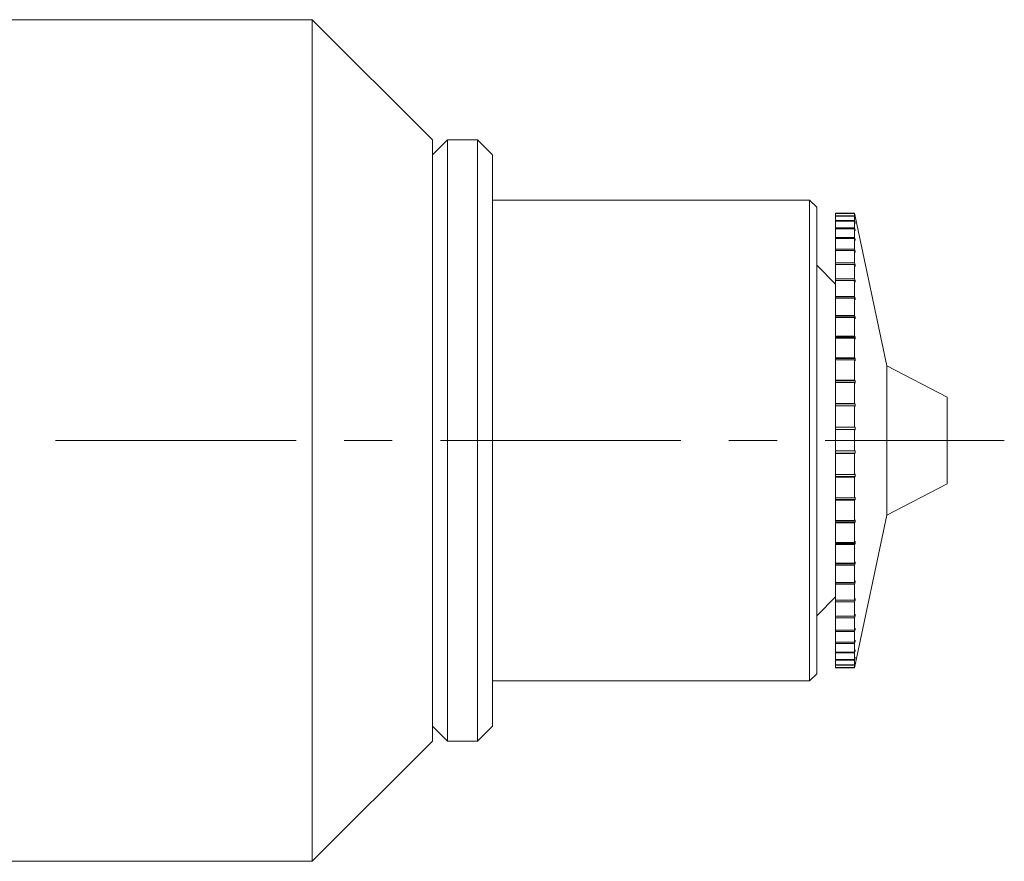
# Model space of a CAD drawing. Header units: inches. Extents: x 0.8 to 15.5, y 0.6 to 10.3.
# Tile 7 of 22: x 9.1 to 11.2, y 0.7 to 2.4. Entities that reach past the tile are written whole.
import ezdxf

# ---------------------------------------------------------------- set-up
doc = ezdxf.new("R2010")
doc.units = ezdxf.units.IN
doc.header["$MEASUREMENT"] = 0
doc.linetypes.add('CENTERX2', pattern=[0.8, 0.5, -0.1, 0.1, -0.1])
doc.layers.add('FORMAT', color=7, linetype='Continuous')

msp = doc.modelspace()

# ---------------------------------------------------------------- linework, layer by layer
at = {"color": 7, "linetype": 'Continuous', "lineweight": 15}
for p, q in [((9.7435, 2.4393), (9.0278, 2.4393)), ((9.9935, 2.1893), (9.7435, 2.4393)), ((9.7435, 2.4393), (9.7435, 2.183)), ((9.7435, 2.183), (9.7435, 0.6893)), ((10.0248, 2.1893), (9.9935, 2.1581)), ((9.9935, 2.1893), (9.9935, 2.0063)), ((10.0873, 2.1893), (10.0248, 2.1893)), ((10.0248, 1.5616), (10.0248, 2.1893)), ((10.1185, 2.1581), (10.0873, 2.1893)), ((10.0873, 1.5616), (10.0873, 2.1893)), ((10.1185, 1.5618), (10.1185, 2.1581)), ((10.7774, 2.0643), (10.1185, 2.0643)), ((10.7924, 2.0493), (10.7774, 2.0643)), ((10.7774, 1.0643), (10.7774, 2.0643)), ((10.7924, 2.0493), (10.7924, 1.0793)), ((10.8712, 2.0368), (10.8318, 2.0368)), ((10.8318, 2.0363), (10.8318, 2.0368)), ((10.8318, 2.0363), (10.8712, 2.0363)), ((10.8318, 2.0361), (10.8318, 2.0363)), ((10.8318, 2.0361), (10.8712, 2.0361)), ((10.8318, 2.0314), (10.8318, 2.0361)), ((10.8318, 2.0314), (10.8712, 2.0314)), ((10.8318, 2.0307), (10.8318, 2.0314)), ((10.8318, 2.0307), (10.8712, 2.0307)), ((10.8318, 2.0215), (10.8318, 2.0307)), ((10.9385, 1.7193), (10.8712, 2.0368)), ((10.8712, 2.0363), (10.8712, 2.0368)), ((10.8712, 2.0363), (10.8722, 2.0313)), ((10.8712, 2.0314), (10.8712, 2.0361)), ((10.8722, 2.0311), (10.8712, 2.0361)), ((10.8712, 2.0314), (10.8722, 2.0265)), ((10.8712, 2.0215), (10.8712, 2.0307)), ((10.8722, 2.0257), (10.8712, 2.0307)), ((10.8722, 2.0311), (10.8722, 2.0313)), ((10.8722, 2.0313), (10.8722, 2.0313)), ((10.8318, 2.0215), (10.8712, 2.0215)), ((10.8318, 2.0202), (10.8318, 2.0215)), ((10.8318, 2.0202), (10.8712, 2.0202)), ((10.8318, 2.0065), (10.8318, 2.0202)), ((10.8318, 2.0065), (10.8712, 2.0065)), ((10.8318, 2.0047), (10.8318, 2.0065)), ((10.8712, 2.0215), (10.8722, 2.0167)), ((10.8712, 2.0065), (10.8712, 2.0202)), ((10.8722, 2.0154), (10.8712, 2.0202)), ((10.8712, 2.0065), (10.8722, 2.0018)), ((10.8722, 2.0167), (10.8719, 2.0167)), ((10.8722, 2.0265), (10.8721, 2.0265)), ((10.8722, 2.0257), (10.8722, 2.0265)), ((10.8722, 2.0154), (10.8722, 2.0167)), ((9.9935, 2.0063), (9.9935, 0.9393)), ((10.8318, 2.0047), (10.8712, 2.0047)), ((10.8318, 1.9866), (10.8318, 2.0047)), ((10.8318, 1.9866), (10.8712, 1.9866)), ((10.8318, 1.9844), (10.8318, 1.9866)), ((10.8712, 1.9866), (10.8712, 2.0047)), ((10.8722, 2), (10.8712, 2.0047)), ((10.8712, 1.9866), (10.8722, 1.9822)), ((10.8722, 2.0018), (10.8718, 2.0018)), ((10.8722, 2), (10.8722, 2.0018)), ((10.8318, 1.9844), (10.8712, 1.9844)), ((10.8318, 1.9622), (10.8318, 1.9844)), ((10.8712, 1.9622), (10.8712, 1.9844)), ((10.8722, 1.9799), (10.8712, 1.9844)), ((10.8722, 1.9822), (10.8717, 1.9822)), ((10.8722, 1.9799), (10.8722, 1.9822)), ((10.8318, 1.9622), (10.8712, 1.9622)), ((10.8318, 1.9595), (10.8318, 1.9622)), ((10.8318, 1.9595), (10.8712, 1.9595)), ((10.8318, 1.9334), (10.8318, 1.9595)), ((10.8712, 1.9622), (10.8722, 1.958)), ((10.8722, 1.9553), (10.8712, 1.9595)), ((10.8712, 1.9334), (10.8712, 1.9595)), ((10.8722, 1.958), (10.8715, 1.958)), ((10.8722, 1.9553), (10.8722, 1.958)), ((10.8318, 1.8893), (10.7924, 1.9287)), ((10.8318, 1.9334), (10.8712, 1.9334)), ((10.8318, 1.9302), (10.8318, 1.9334)), ((10.8318, 1.9302), (10.8712, 1.9302)), ((10.8318, 1.9005), (10.8318, 1.9302)), ((10.8712, 1.9334), (10.8722, 1.9295)), ((10.8712, 1.9005), (10.8712, 1.9302)), ((10.8722, 1.9264), (10.8712, 1.9302)), ((10.8722, 1.9295), (10.8714, 1.9295)), ((10.8722, 1.9264), (10.8722, 1.9295)), ((10.8318, 1.9005), (10.8712, 1.9005)), ((10.8318, 1.897), (10.8318, 1.9005)), ((10.8318, 1.897), (10.8712, 1.897)), ((10.8318, 1.864), (10.8318, 1.897)), ((10.8722, 1.897), (10.8318, 1.897)), ((10.8318, 1.897), (10.8318, 1.897)), ((10.8712, 1.9005), (10.8722, 1.897)), ((10.8712, 1.864), (10.8712, 1.897)), ((10.8722, 1.8935), (10.8712, 1.897)), ((10.8318, 1.864), (10.8712, 1.864)), ((10.8318, 1.8609), (10.8318, 1.864)), ((10.8712, 1.864), (10.8722, 1.8609)), ((10.8722, 1.8609), (10.8318, 1.8609)), ((10.8318, 1.8609), (10.8318, 1.8601)), ((10.8318, 1.8601), (10.8712, 1.8601)), ((10.8318, 1.8241), (10.8318, 1.8601)), ((10.8712, 1.8241), (10.8712, 1.8601)), ((10.8722, 1.857), (10.8712, 1.8601)), ((10.8722, 1.857), (10.8722, 1.8609)), ((10.8318, 1.8241), (10.8712, 1.8241)), ((10.8318, 1.8214), (10.8318, 1.8241)), ((10.8712, 1.8241), (10.8722, 1.8214)), ((10.8722, 1.8214), (10.8318, 1.8214)), ((10.8318, 1.8214), (10.8318, 1.8199)), ((10.8318, 1.8199), (10.8712, 1.8199)), ((10.8318, 1.7815), (10.8318, 1.8199)), ((10.8712, 1.7815), (10.8712, 1.8199)), ((10.8722, 1.8172), (10.8712, 1.8199)), ((10.8722, 1.8172), (10.8722, 1.8214)), ((10.8318, 1.7815), (10.8712, 1.7815)), ((10.8318, 1.7792), (10.8318, 1.7815)), ((10.8712, 1.7815), (10.8722, 1.7792)), ((10.8722, 1.7792), (10.8318, 1.7792)), ((10.8318, 1.7792), (10.8318, 1.777)), ((10.8318, 1.777), (10.8712, 1.777)), ((10.8318, 1.7364), (10.8318, 1.777)), ((10.8712, 1.7364), (10.8712, 1.777)), ((10.8722, 1.7748), (10.8712, 1.777)), ((10.8722, 1.7748), (10.8722, 1.7792)), ((10.8318, 1.7364), (10.8712, 1.7364)), ((10.8318, 1.7346), (10.8318, 1.7364)), ((10.8722, 1.7346), (10.8318, 1.7346)), ((10.8318, 1.7346), (10.8318, 1.7317)), ((10.8318, 1.7317), (10.8712, 1.7317)), ((10.8318, 1.6895), (10.8318, 1.7317)), ((10.8712, 1.7364), (10.8722, 1.7346)), ((10.8712, 1.6895), (10.8712, 1.7317)), ((10.8722, 1.73), (10.8712, 1.7317)), ((10.8722, 1.73), (10.8722, 1.7346)), ((11.0635, 1.6543), (10.9385, 1.7193)), ((10.9385, 1.4542), (10.9385, 1.7193)), ((10.8318, 1.6895), (10.8712, 1.6895)), ((10.8318, 1.6882), (10.8318, 1.6895)), ((10.8722, 1.6882), (10.8318, 1.6882)), ((10.8318, 1.6882), (10.8318, 1.6846)), ((10.8318, 1.6846), (10.8712, 1.6846)), ((10.8318, 1.6412), (10.8318, 1.6846)), ((10.8712, 1.6895), (10.8722, 1.6882)), ((10.8712, 1.6412), (10.8712, 1.6846)), ((10.8722, 1.6834), (10.8712, 1.6846)), ((10.8722, 1.6834), (10.8722, 1.6882)), ((10.8318, 1.6412), (10.8712, 1.6412)), ((10.8318, 1.6404), (10.8318, 1.6412)), ((10.8722, 1.6404), (10.8318, 1.6404)), ((10.8318, 1.6404), (10.8318, 1.6362)), ((10.8712, 1.6412), (10.8722, 1.6404)), ((10.8722, 1.6355), (10.8722, 1.6404)), ((11.0635, 1.5004), (11.0635, 1.6543)), ((10.8318, 1.6362), (10.8712, 1.6362)), ((10.8318, 1.592), (10.8318, 1.6362)), ((10.8712, 1.592), (10.8712, 1.6362)), ((10.8722, 1.6355), (10.8712, 1.6362)), ((10.8318, 1.592), (10.8712, 1.592)), ((10.8318, 1.5918), (10.8318, 1.592)), ((10.8722, 1.5918), (10.8318, 1.5918)), ((10.8318, 1.5918), (10.8318, 1.587)), ((10.8318, 1.587), (10.8712, 1.587)), ((10.8318, 1.5425), (10.8318, 1.587)), ((10.8712, 1.592), (10.8722, 1.5918)), ((10.8712, 1.5425), (10.8712, 1.587)), ((10.8722, 1.5868), (10.8712, 1.587)), ((10.8722, 1.5868), (10.8722, 1.5918)), ((10.0248, 0.9393), (10.0248, 1.5616)), ((10.0873, 0.9393), (10.0873, 1.5616)), ((10.1185, 0.9706), (10.1185, 1.5618)), ((10.8318, 1.5425), (10.8712, 1.5425)), ((10.8318, 1.5425), (10.8318, 1.5378)), ((10.8318, 1.5378), (10.8722, 1.5378)), ((10.8318, 1.5376), (10.8318, 1.5378)), ((10.8318, 1.5376), (10.8712, 1.5376)), ((10.8318, 1.4933), (10.8318, 1.5376)), ((10.8712, 1.5425), (10.8722, 1.5428)), ((10.8722, 1.5378), (10.8712, 1.5376)), ((10.8712, 1.4933), (10.8712, 1.5376)), ((10.8722, 1.5378), (10.8722, 1.5428)), ((11.0635, 1.4743), (11.0635, 1.5004)), ((10.8318, 1.4933), (10.8712, 1.4933)), ((10.8318, 1.4933), (10.8318, 1.4892)), ((10.8318, 1.4892), (10.8722, 1.4892)), ((10.8318, 1.4884), (10.8318, 1.4892)), ((10.8318, 1.4884), (10.8712, 1.4884)), ((10.8318, 1.4449), (10.8318, 1.4884)), ((10.8712, 1.4933), (10.8722, 1.4941)), ((10.8722, 1.4892), (10.8712, 1.4884)), ((10.8712, 1.4449), (10.8712, 1.4884)), ((10.8722, 1.4892), (10.8722, 1.4941)), ((10.9385, 1.4093), (11.0635, 1.4743)), ((10.9385, 1.4093), (10.9385, 1.4542)), ((10.8318, 1.4449), (10.8712, 1.4449)), ((10.8318, 1.4449), (10.8318, 1.4414)), ((10.8318, 1.4414), (10.8722, 1.4414)), ((10.8318, 1.4401), (10.8318, 1.4414)), ((10.8318, 1.4401), (10.8712, 1.4401)), ((10.8318, 1.3978), (10.8318, 1.4401)), ((10.8712, 1.4449), (10.8722, 1.4462)), ((10.8722, 1.4414), (10.8712, 1.4401)), ((10.8712, 1.3978), (10.8712, 1.4401)), ((10.8722, 1.4414), (10.8722, 1.4462)), ((10.8318, 1.3978), (10.8712, 1.3978)), ((10.8318, 1.3978), (10.8318, 1.3949)), ((10.8318, 1.3949), (10.8722, 1.3949)), ((10.8318, 1.3931), (10.8318, 1.3949)), ((10.8318, 1.3931), (10.8712, 1.3931)), ((10.8318, 1.3524), (10.8318, 1.3931)), ((10.8712, 1.0918), (10.9385, 1.4093)), ((10.8712, 1.3978), (10.8722, 1.3996)), ((10.8722, 1.3949), (10.8712, 1.3931)), ((10.8712, 1.3524), (10.8712, 1.3931)), ((10.8722, 1.3949), (10.8722, 1.3996)), ((10.8318, 1.3524), (10.8712, 1.3524)), ((10.8318, 1.3524), (10.8318, 1.3503)), ((10.8712, 1.3524), (10.8722, 1.3547)), ((10.8722, 1.3503), (10.8722, 1.3547)), ((10.8318, 1.3503), (10.8722, 1.3503)), ((10.8318, 1.348), (10.8318, 1.3503)), ((10.8318, 1.348), (10.8712, 1.348)), ((10.8318, 1.3095), (10.8318, 1.348)), ((10.8722, 1.3503), (10.8712, 1.348)), ((10.8712, 1.3095), (10.8712, 1.348)), ((10.8712, 1.3095), (10.8722, 1.3122)), ((10.8722, 1.308), (10.8722, 1.3122)), ((10.8318, 1.3095), (10.8712, 1.3095)), ((10.8318, 1.3095), (10.8318, 1.308)), ((10.8318, 1.308), (10.8722, 1.308)), ((10.8318, 1.3053), (10.8318, 1.308)), ((10.8318, 1.3053), (10.8712, 1.3053)), ((10.8318, 1.2693), (10.8318, 1.3053)), ((10.8722, 1.308), (10.8712, 1.3053)), ((10.8712, 1.2693), (10.8712, 1.3053)), ((10.8712, 1.2693), (10.8722, 1.2724)), ((10.8722, 1.2685), (10.8722, 1.2724)), ((10.8318, 1.2693), (10.8712, 1.2693)), ((10.8318, 1.2693), (10.8318, 1.2685)), ((10.8318, 1.2685), (10.8722, 1.2685)), ((10.8318, 1.2654), (10.8318, 1.2685)), ((10.8318, 1.2654), (10.8712, 1.2654)), ((10.8318, 1.2323), (10.8318, 1.2654)), ((10.8722, 1.2685), (10.8712, 1.2654)), ((10.8712, 1.2323), (10.8712, 1.2654)), ((10.7924, 1.1999), (10.8318, 1.2393)), ((10.8318, 1.2323), (10.8712, 1.2323)), ((10.8318, 1.2288), (10.8318, 1.2323)), ((10.8318, 1.2288), (10.8712, 1.2288)), ((10.8318, 1.199), (10.8318, 1.2288)), ((10.8712, 1.2323), (10.8722, 1.2358)), ((10.8722, 1.2323), (10.8712, 1.2288)), ((10.8712, 1.2323), (10.8722, 1.2323)), ((10.8712, 1.199), (10.8712, 1.2288)), ((10.8318, 1.199), (10.8712, 1.199)), ((10.8318, 1.1958), (10.8318, 1.199)), ((10.8318, 1.1958), (10.8712, 1.1958)), ((10.8318, 1.1697), (10.8318, 1.1958)), ((10.8712, 1.199), (10.8722, 1.2029)), ((10.8722, 1.1997), (10.8712, 1.1958)), ((10.8712, 1.1697), (10.8712, 1.1958)), ((10.8714, 1.1997), (10.8722, 1.1997)), ((10.8722, 1.1997), (10.8722, 1.2029)), ((10.8318, 1.1697), (10.8712, 1.1697)), ((10.8318, 1.1669), (10.8318, 1.1697)), ((10.8318, 1.1669), (10.8712, 1.1669)), ((10.8318, 1.1447), (10.8318, 1.1669)), ((10.8712, 1.1697), (10.8722, 1.1738)), ((10.8722, 1.1711), (10.8712, 1.1669)), ((10.8712, 1.1447), (10.8712, 1.1669)), ((10.8715, 1.1711), (10.8722, 1.1711)), ((10.8722, 1.1711), (10.8722, 1.1738)), ((10.8712, 1.1447), (10.8722, 1.1491)), ((10.8722, 1.1469), (10.8712, 1.1424)), ((10.8717, 1.1469), (10.8722, 1.1469)), ((10.8722, 1.1469), (10.8722, 1.1491)), ((10.8318, 1.1447), (10.8712, 1.1447)), ((10.8318, 1.1424), (10.8318, 1.1447)), ((10.8318, 1.1424), (10.8712, 1.1424)), ((10.8318, 1.1243), (10.8318, 1.1424)), ((10.8712, 1.1243), (10.8712, 1.1424)), ((10.8712, 1.1243), (10.8722, 1.1289)), ((10.8722, 1.1271), (10.8712, 1.1225)), ((10.8718, 1.1271), (10.8722, 1.1271)), ((10.8722, 1.1271), (10.8722, 1.1289)), ((10.8318, 1.1243), (10.8712, 1.1243)), ((10.8318, 1.1225), (10.8318, 1.1243)), ((10.8318, 1.1225), (10.8712, 1.1225)), ((10.8318, 1.1087), (10.8318, 1.1225)), ((10.8318, 1.1087), (10.8712, 1.1087)), ((10.8318, 1.1074), (10.8318, 1.1087)), ((10.8318, 1.1074), (10.8712, 1.1074)), ((10.8318, 1.0981), (10.8318, 1.1074)), ((10.8712, 1.1087), (10.8712, 1.1225)), ((10.8712, 1.1087), (10.8722, 1.1135)), ((10.8722, 1.1122), (10.8712, 1.1074)), ((10.8712, 1.0981), (10.8712, 1.1074)), ((10.8719, 1.1122), (10.8722, 1.1122)), ((10.8722, 1.1122), (10.8722, 1.1135)), ((10.8318, 1.0981), (10.8712, 1.0981)), ((10.8318, 1.0973), (10.8318, 1.0981)), ((10.8318, 1.0973), (10.8712, 1.0973)), ((10.8318, 1.0926), (10.8318, 1.0973)), ((10.8318, 1.0926), (10.8712, 1.0926)), ((10.8318, 1.0924), (10.8318, 1.0926)), ((10.8318, 1.0924), (10.8712, 1.0924)), ((10.8318, 1.0918), (10.8318, 1.0924)), ((10.8318, 1.0918), (10.8712, 1.0918)), ((10.8712, 1.0981), (10.8722, 1.103)), ((10.8722, 1.1023), (10.8712, 1.0973)), ((10.8712, 1.0926), (10.8722, 1.0976)), ((10.8722, 1.0973), (10.8712, 1.0924)), ((10.8712, 1.0926), (10.8712, 1.0973)), ((10.8712, 1.0918), (10.8712, 1.0924)), ((10.8721, 1.1023), (10.8722, 1.1023)), ((10.8722, 1.1023), (10.8722, 1.103)), ((10.8722, 1.0973), (10.8722, 1.0976)), ((10.8722, 1.0973), (10.8722, 1.0973)), ((10.7774, 1.0643), (10.7924, 1.0793)), ((10.1185, 1.0643), (10.7774, 1.0643)), ((9.9935, 0.9706), (10.0248, 0.9393)), ((10.0873, 0.9393), (10.1185, 0.9706)), ((9.7435, 0.6893), (9.9935, 0.9393)), ((10.0248, 0.9393), (10.0873, 0.9393)), ((7.7435, 0.6893), (9.7435, 0.6893))]:
    msp.add_line(p, q, dxfattribs=at)
for points in [[(10.8722, 1.8935), (10.8722, 1.894), (10.8722, 1.8952), (10.8722, 1.8964), (10.8722, 1.897)], [(10.8722, 1.2323), (10.8722, 1.2329), (10.8722, 1.2341), (10.8722, 1.2352), (10.8722, 1.2358)]]:
    msp.add_open_spline(points, degree=3, knots=[0, 0, 0, 0, 0.498331, 1, 1, 1, 1], dxfattribs=at)
at = {"layer": 'FORMAT', "color": 7, "linetype": 'CENTERX2', "lineweight": 0}
msp.add_line((6.8099, 1.5643), (11.1825, 1.5643), dxfattribs=at)

doc.saveas('drawing.dxf')
